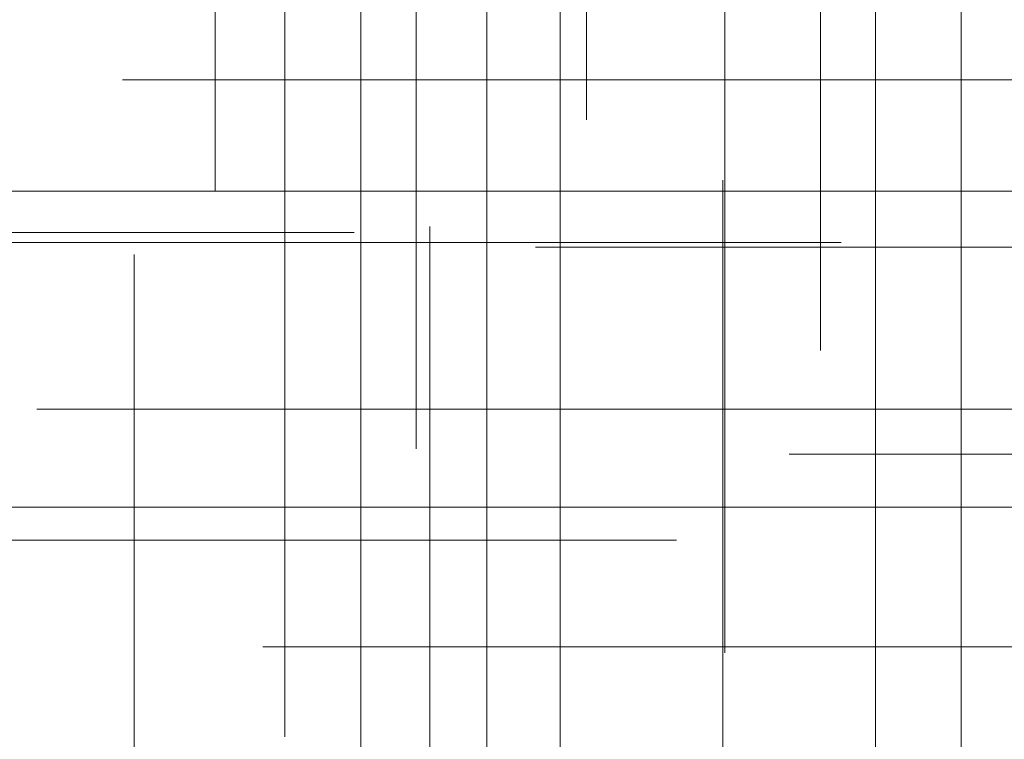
# Model space of a CAD drawing. Header units: millimetres. Extents: x -50 to 901, y -50 to 714.
# Tile 25 of 186: x 1.23 to 7.87, y -29.5 to -24.64. Entities that reach past the tile are written whole.
import ezdxf

# ---------------------------------------------------------------- set-up
doc = ezdxf.new("R2010")
doc.units = ezdxf.units.MM

# ---------------------------------------------------------------- blocks, each defined once
blk = doc.blocks.new('SW_CENTERMARKSYMBOL_276')
at = {"color": 0, "linetype": 'Continuous', "lineweight": 18}
for p, q in [((0, 0), (5, 0)), ((5, 0), (5.6585, 0))]:
    blk.add_line(p, q, dxfattribs=at)
blk = doc.blocks.new('SW_CENTERMARKSYMBOL_277')
at = {"color": 0, "linetype": 'Continuous', "lineweight": 18}
for p, q in [((0, 0), (5, 0)), ((5, 0), (5.6585, 0))]:
    blk.add_line(p, q, dxfattribs=at)
blk = doc.blocks.new('SW_CENTERMARKSYMBOL_299')
at = {"color": 0, "linetype": 'Continuous', "lineweight": 18}
for p, q in [((0, 5), (0, 5.6932)), ((0, 0), (0, 5))]:
    blk.add_line(p, q, dxfattribs=at)
blk = doc.blocks.new('SW_CENTERMARKSYMBOL_300')
at = {"color": 0, "linetype": 'Continuous', "lineweight": 18}
for q in [(0, 5), (-5, 0), (0, -5), (5, 0)]:
    blk.add_line((0, 0), q, dxfattribs=at)
blk = doc.blocks.new('SW_CENTERMARKSYMBOL_301')
at = {"color": 0, "linetype": 'Continuous', "lineweight": 18}
for q in [(0, 5), (-5, 0), (0, -5), (5, 0)]:
    blk.add_line((0, 0), q, dxfattribs=at)
blk = doc.blocks.new('SW_CENTERMARKSYMBOL_302')
at = {"color": 0, "linetype": 'Continuous', "lineweight": 18}
for p, q in [((0, 0), (0, -5)), ((0, -5), (0, -5.6063))]:
    blk.add_line(p, q, dxfattribs=at)
blk = doc.blocks.new('SW_CENTERMARKSYMBOL_303')
at = {"color": 0, "linetype": 'Continuous', "lineweight": 18}
for p, q in [((0, 0), (0, -5)), ((0, -5), (0, -5.5209))]:
    blk.add_line(p, q, dxfattribs=at)
blk = doc.blocks.new('SW_CENTERMARKSYMBOL_304')
at = {"color": 0, "linetype": 'Continuous', "lineweight": 18}
for p, q in [((0, 0), (0, -5)), ((0, -5), (0, -5.6463))]:
    blk.add_line(p, q, dxfattribs=at)
blk = doc.blocks.new('SW_CENTERMARKSYMBOL_307')
at = {"color": 0, "linetype": 'Continuous', "lineweight": 18}
for p, q in [((0, 0), (5, 0)), ((5, 0), (5.6585, 0))]:
    blk.add_line(p, q, dxfattribs=at)
blk = doc.blocks.new('SW_CENTERMARKSYMBOL_308')
at = {"color": 0, "linetype": 'Continuous', "lineweight": 18}
for p, q in [((0, 0), (5, 0)), ((5, 0), (5.6585, 0))]:
    blk.add_line(p, q, dxfattribs=at)
blk = doc.blocks.new('SW_CENTERMARKSYMBOL_313')
at = {"color": 0, "linetype": 'Continuous', "lineweight": 18}
for p, q in [((-5, 0), (-5.6932, 0)), ((0, 0), (-5, 0))]:
    blk.add_line(p, q, dxfattribs=at)
blk = doc.blocks.new('SW_CENTERMARKSYMBOL_314')
at = {"color": 0, "linetype": 'Continuous', "lineweight": 18}
for p, q in [((-5, 0), (-5.6585, 0)), ((0, 0), (-5, 0))]:
    blk.add_line(p, q, dxfattribs=at)
blk = doc.blocks.new('SW_CENTERMARKSYMBOL_321')
at = {"color": 0, "linetype": 'Continuous', "lineweight": 18}
for p, q in [((0, 0), (0, 5)), ((-5, 0), (-5.6585, 0)), ((0, 0), (-5, 0)), ((0, 0), (0, -5)), ((0, 0), (5, 0))]:
    blk.add_line(p, q, dxfattribs=at)
blk = doc.blocks.new('SW_CENTERMARKSYMBOL_322')
at = {"color": 0, "linetype": 'Continuous', "lineweight": 18}
for p, q in [((0, 0), (0, 5)), ((-5, 0), (-5.6585, 0)), ((0, 0), (-5, 0)), ((0, 0), (0, -5)), ((0, 0), (5, 0))]:
    blk.add_line(p, q, dxfattribs=at)
blk = doc.blocks.new('SW_CENTERMARKSYMBOL_323')
at = {"color": 0, "linetype": 'Continuous', "lineweight": 18}
for p, q in [((-5, 0), (-5.6932, 0)), ((0, 0), (-5, 0))]:
    blk.add_line(p, q, dxfattribs=at)
blk = doc.blocks.new('SW_CENTERMARKSYMBOL_325')
at = {"color": 0, "linetype": 'Continuous', "lineweight": 18}
for p, q in [((0, 0), (0, -5)), ((0, -5), (0, -5.6063))]:
    blk.add_line(p, q, dxfattribs=at)
blk = doc.blocks.new('SW_CENTERMARKSYMBOL_326')
at = {"color": 0, "linetype": 'Continuous', "lineweight": 18}
for p, q in [((0, 0), (0, -5)), ((0, -5), (0, -5.5209))]:
    blk.add_line(p, q, dxfattribs=at)
blk = doc.blocks.new('SW_CENTERMARKSYMBOL_327')
at = {"color": 0, "linetype": 'Continuous', "lineweight": 18}
for p, q in [((0, 0), (0, -5)), ((0, -5), (0, -5.6463))]:
    blk.add_line(p, q, dxfattribs=at)
blk = doc.blocks.new('SW_CENTERMARKSYMBOL_421')
at = {"color": 0, "linetype": 'Continuous', "lineweight": 18}
for p, q in [((0, 5), (0, 5.5747)), ((0, 0), (0, 5))]:
    blk.add_line(p, q, dxfattribs=at)
blk = doc.blocks.new('SW_CENTERMARKSYMBOL_422')
at = {"color": 0, "linetype": 'Continuous', "lineweight": 18}
for p, q in [((0, 5), (0, 5.5747)), ((0, 0), (0, 5))]:
    blk.add_line(p, q, dxfattribs=at)
blk = doc.blocks.new('SW_CENTERMARKSYMBOL_423')
at = {"color": 0, "linetype": 'Continuous', "lineweight": 18}
for p, q in [((0, 5), (0, 5.5747)), ((0, 0), (0, 5))]:
    blk.add_line(p, q, dxfattribs=at)
blk = doc.blocks.new('SW_CENTERMARKSYMBOL_839')
at = {"color": 0, "linetype": 'Continuous', "lineweight": 18}
for p, q in [((0, 0), (5, 0)), ((5, 0), (5.6585, 0))]:
    blk.add_line(p, q, dxfattribs=at)
blk = doc.blocks.new('SW_CENTERMARKSYMBOL_840')
at = {"color": 0, "linetype": 'Continuous', "lineweight": 18}
for p, q in [((0, 0), (5, 0)), ((5, 0), (5.6585, 0))]:
    blk.add_line(p, q, dxfattribs=at)
blk = doc.blocks.new('SW_CENTERMARKSYMBOL_862')
at = {"color": 0, "linetype": 'Continuous', "lineweight": 18}
for p, q in [((0, 5), (0, 5.6932)), ((0, 0), (0, 5))]:
    blk.add_line(p, q, dxfattribs=at)
blk = doc.blocks.new('SW_CENTERMARKSYMBOL_863')
at = {"color": 0, "linetype": 'Continuous', "lineweight": 18}
for q in [(0, 5), (-5, 0), (0, -5), (5, 0)]:
    blk.add_line((0, 0), q, dxfattribs=at)
blk = doc.blocks.new('SW_CENTERMARKSYMBOL_864')
at = {"color": 0, "linetype": 'Continuous', "lineweight": 18}
for q in [(0, 5), (-5, 0), (0, -5), (5, 0)]:
    blk.add_line((0, 0), q, dxfattribs=at)
blk = doc.blocks.new('SW_CENTERMARKSYMBOL_865')
at = {"color": 0, "linetype": 'Continuous', "lineweight": 18}
for p, q in [((0, 0), (0, -5)), ((0, -5), (0, -5.6063))]:
    blk.add_line(p, q, dxfattribs=at)
blk = doc.blocks.new('SW_CENTERMARKSYMBOL_866')
at = {"color": 0, "linetype": 'Continuous', "lineweight": 18}
for p, q in [((0, 0), (0, -5)), ((0, -5), (0, -5.5209))]:
    blk.add_line(p, q, dxfattribs=at)
blk = doc.blocks.new('SW_CENTERMARKSYMBOL_867')
at = {"color": 0, "linetype": 'Continuous', "lineweight": 18}
for p, q in [((0, 0), (0, -5)), ((0, -5), (0, -5.6463))]:
    blk.add_line(p, q, dxfattribs=at)
blk = doc.blocks.new('SW_CENTERMARKSYMBOL_870')
at = {"color": 0, "linetype": 'Continuous', "lineweight": 18}
for p, q in [((0, 0), (5, 0)), ((5, 0), (5.6585, 0))]:
    blk.add_line(p, q, dxfattribs=at)
blk = doc.blocks.new('SW_CENTERMARKSYMBOL_871')
at = {"color": 0, "linetype": 'Continuous', "lineweight": 18}
for p, q in [((0, 0), (5, 0)), ((5, 0), (5.6585, 0))]:
    blk.add_line(p, q, dxfattribs=at)
blk = doc.blocks.new('SW_CENTERMARKSYMBOL_876')
at = {"color": 0, "linetype": 'Continuous', "lineweight": 18}
for p, q in [((-5, 0), (-5.6932, 0)), ((0, 0), (-5, 0))]:
    blk.add_line(p, q, dxfattribs=at)
blk = doc.blocks.new('SW_CENTERMARKSYMBOL_877')
at = {"color": 0, "linetype": 'Continuous', "lineweight": 18}
for p, q in [((-5, 0), (-5.6585, 0)), ((0, 0), (-5, 0))]:
    blk.add_line(p, q, dxfattribs=at)
blk = doc.blocks.new('SW_CENTERMARKSYMBOL_884')
at = {"color": 0, "linetype": 'Continuous', "lineweight": 18}
for p, q in [((0, 0), (0, 5)), ((-5, 0), (-5.6585, 0)), ((0, 0), (-5, 0)), ((0, 0), (0, -5)), ((0, 0), (5, 0))]:
    blk.add_line(p, q, dxfattribs=at)
blk = doc.blocks.new('SW_CENTERMARKSYMBOL_885')
at = {"color": 0, "linetype": 'Continuous', "lineweight": 18}
for p, q in [((0, 0), (0, 5)), ((-5, 0), (-5.6585, 0)), ((0, 0), (-5, 0)), ((0, 0), (0, -5)), ((0, 0), (5, 0))]:
    blk.add_line(p, q, dxfattribs=at)
blk = doc.blocks.new('SW_CENTERMARKSYMBOL_886')
at = {"color": 0, "linetype": 'Continuous', "lineweight": 18}
for p, q in [((-5, 0), (-5.6932, 0)), ((0, 0), (-5, 0))]:
    blk.add_line(p, q, dxfattribs=at)
blk = doc.blocks.new('SW_CENTERMARKSYMBOL_888')
at = {"color": 0, "linetype": 'Continuous', "lineweight": 18}
for p, q in [((0, 0), (0, -5)), ((0, -5), (0, -5.6063))]:
    blk.add_line(p, q, dxfattribs=at)
blk = doc.blocks.new('SW_CENTERMARKSYMBOL_889')
at = {"color": 0, "linetype": 'Continuous', "lineweight": 18}
for p, q in [((0, 0), (0, -5)), ((0, -5), (0, -5.5209))]:
    blk.add_line(p, q, dxfattribs=at)
blk = doc.blocks.new('SW_CENTERMARKSYMBOL_890')
at = {"color": 0, "linetype": 'Continuous', "lineweight": 18}
for p, q in [((0, 0), (0, -5)), ((0, -5), (0, -5.6463))]:
    blk.add_line(p, q, dxfattribs=at)
blk = doc.blocks.new('SW_CENTERMARKSYMBOL_984')
at = {"color": 0, "linetype": 'Continuous', "lineweight": 18}
for p, q in [((0, 5), (0, 5.5747)), ((0, 0), (0, 5))]:
    blk.add_line(p, q, dxfattribs=at)
blk = doc.blocks.new('SW_CENTERMARKSYMBOL_985')
at = {"color": 0, "linetype": 'Continuous', "lineweight": 18}
for p, q in [((0, 5), (0, 5.5747)), ((0, 0), (0, 5))]:
    blk.add_line(p, q, dxfattribs=at)
blk = doc.blocks.new('SW_CENTERMARKSYMBOL_986')
at = {"color": 0, "linetype": 'Continuous', "lineweight": 18}
for p, q in [((0, 5), (0, 5.5747)), ((0, 0), (0, 5))]:
    blk.add_line(p, q, dxfattribs=at)
blk = doc.blocks.new('SW_CENTERMARKSYMBOL_1402')
at = {"color": 0, "linetype": 'Continuous', "lineweight": 18}
for p, q in [((0, 0), (5, 0)), ((5, 0), (5.6585, 0))]:
    blk.add_line(p, q, dxfattribs=at)
blk = doc.blocks.new('SW_CENTERMARKSYMBOL_1403')
at = {"color": 0, "linetype": 'Continuous', "lineweight": 18}
for p, q in [((0, 0), (5, 0)), ((5, 0), (5.6585, 0))]:
    blk.add_line(p, q, dxfattribs=at)
blk = doc.blocks.new('SW_CENTERMARKSYMBOL_1425')
at = {"color": 0, "linetype": 'Continuous', "lineweight": 18}
for p, q in [((0, 5), (0, 5.6932)), ((0, 0), (0, 5))]:
    blk.add_line(p, q, dxfattribs=at)
blk = doc.blocks.new('SW_CENTERMARKSYMBOL_1426')
at = {"color": 0, "linetype": 'Continuous', "lineweight": 18}
for q in [(0, 5), (-5, 0), (0, -5), (5, 0)]:
    blk.add_line((0, 0), q, dxfattribs=at)
blk = doc.blocks.new('SW_CENTERMARKSYMBOL_1427')
at = {"color": 0, "linetype": 'Continuous', "lineweight": 18}
for q in [(0, 5), (-5, 0), (0, -5), (5, 0)]:
    blk.add_line((0, 0), q, dxfattribs=at)
blk = doc.blocks.new('SW_CENTERMARKSYMBOL_1428')
at = {"color": 0, "linetype": 'Continuous', "lineweight": 18}
for p, q in [((0, 0), (0, -5)), ((0, -5), (0, -5.6063))]:
    blk.add_line(p, q, dxfattribs=at)
blk = doc.blocks.new('SW_CENTERMARKSYMBOL_1429')
at = {"color": 0, "linetype": 'Continuous', "lineweight": 18}
for p, q in [((0, 0), (0, -5)), ((0, -5), (0, -5.5209))]:
    blk.add_line(p, q, dxfattribs=at)
blk = doc.blocks.new('SW_CENTERMARKSYMBOL_1430')
at = {"color": 0, "linetype": 'Continuous', "lineweight": 18}
for p, q in [((0, 0), (0, -5)), ((0, -5), (0, -5.6463))]:
    blk.add_line(p, q, dxfattribs=at)
blk = doc.blocks.new('SW_CENTERMARKSYMBOL_1433')
at = {"color": 0, "linetype": 'Continuous', "lineweight": 18}
for p, q in [((0, 0), (5, 0)), ((5, 0), (5.6585, 0))]:
    blk.add_line(p, q, dxfattribs=at)
blk = doc.blocks.new('SW_CENTERMARKSYMBOL_1434')
at = {"color": 0, "linetype": 'Continuous', "lineweight": 18}
for p, q in [((0, 0), (5, 0)), ((5, 0), (5.6585, 0))]:
    blk.add_line(p, q, dxfattribs=at)
blk = doc.blocks.new('SW_CENTERMARKSYMBOL_1439')
at = {"color": 0, "linetype": 'Continuous', "lineweight": 18}
for p, q in [((-5, 0), (-5.6932, 0)), ((0, 0), (-5, 0))]:
    blk.add_line(p, q, dxfattribs=at)
blk = doc.blocks.new('SW_CENTERMARKSYMBOL_1440')
at = {"color": 0, "linetype": 'Continuous', "lineweight": 18}
for p, q in [((-5, 0), (-5.6585, 0)), ((0, 0), (-5, 0))]:
    blk.add_line(p, q, dxfattribs=at)
blk = doc.blocks.new('SW_CENTERMARKSYMBOL_1447')
at = {"color": 0, "linetype": 'Continuous', "lineweight": 18}
for p, q in [((0, 0), (0, 5)), ((-5, 0), (-5.6585, 0)), ((0, 0), (-5, 0)), ((0, 0), (0, -5)), ((0, 0), (5, 0))]:
    blk.add_line(p, q, dxfattribs=at)
blk = doc.blocks.new('SW_CENTERMARKSYMBOL_1448')
at = {"color": 0, "linetype": 'Continuous', "lineweight": 18}
for p, q in [((0, 0), (0, 5)), ((-5, 0), (-5.6585, 0)), ((0, 0), (-5, 0)), ((0, 0), (0, -5)), ((0, 0), (5, 0))]:
    blk.add_line(p, q, dxfattribs=at)
blk = doc.blocks.new('SW_CENTERMARKSYMBOL_1449')
at = {"color": 0, "linetype": 'Continuous', "lineweight": 18}
for p, q in [((-5, 0), (-5.6932, 0)), ((0, 0), (-5, 0))]:
    blk.add_line(p, q, dxfattribs=at)
blk = doc.blocks.new('SW_CENTERMARKSYMBOL_1451')
at = {"color": 0, "linetype": 'Continuous', "lineweight": 18}
for p, q in [((0, 0), (0, -5)), ((0, -5), (0, -5.6063))]:
    blk.add_line(p, q, dxfattribs=at)
blk = doc.blocks.new('SW_CENTERMARKSYMBOL_1452')
at = {"color": 0, "linetype": 'Continuous', "lineweight": 18}
for p, q in [((0, 0), (0, -5)), ((0, -5), (0, -5.5209))]:
    blk.add_line(p, q, dxfattribs=at)
blk = doc.blocks.new('SW_CENTERMARKSYMBOL_1453')
at = {"color": 0, "linetype": 'Continuous', "lineweight": 18}
for p, q in [((0, 0), (0, -5)), ((0, -5), (0, -5.6463))]:
    blk.add_line(p, q, dxfattribs=at)
blk = doc.blocks.new('SW_CENTERMARKSYMBOL_1547')
at = {"color": 0, "linetype": 'Continuous', "lineweight": 18}
for p, q in [((0, 5), (0, 5.5747)), ((0, 0), (0, 5))]:
    blk.add_line(p, q, dxfattribs=at)
blk = doc.blocks.new('SW_CENTERMARKSYMBOL_1548')
at = {"color": 0, "linetype": 'Continuous', "lineweight": 18}
for p, q in [((0, 5), (0, 5.5747)), ((0, 0), (0, 5))]:
    blk.add_line(p, q, dxfattribs=at)
blk = doc.blocks.new('SW_CENTERMARKSYMBOL_1549')
at = {"color": 0, "linetype": 'Continuous', "lineweight": 18}
for p, q in [((0, 5), (0, 5.5747)), ((0, 0), (0, 5))]:
    blk.add_line(p, q, dxfattribs=at)
blk = doc.blocks.new('SW_CENTERMARKSYMBOL_1965')
at = {"color": 0, "linetype": 'Continuous', "lineweight": 18}
for p, q in [((0, 0), (5, 0)), ((5, 0), (5.6585, 0))]:
    blk.add_line(p, q, dxfattribs=at)
blk = doc.blocks.new('SW_CENTERMARKSYMBOL_1966')
at = {"color": 0, "linetype": 'Continuous', "lineweight": 18}
for p, q in [((0, 0), (5, 0)), ((5, 0), (5.6585, 0))]:
    blk.add_line(p, q, dxfattribs=at)
blk = doc.blocks.new('SW_CENTERMARKSYMBOL_1988')
at = {"color": 0, "linetype": 'Continuous', "lineweight": 18}
for p, q in [((0, 5), (0, 5.6932)), ((0, 0), (0, 5))]:
    blk.add_line(p, q, dxfattribs=at)
blk = doc.blocks.new('SW_CENTERMARKSYMBOL_1989')
at = {"color": 0, "linetype": 'Continuous', "lineweight": 18}
for q in [(0, 5), (-5, 0), (0, -5), (5, 0)]:
    blk.add_line((0, 0), q, dxfattribs=at)
blk = doc.blocks.new('SW_CENTERMARKSYMBOL_1990')
at = {"color": 0, "linetype": 'Continuous', "lineweight": 18}
for q in [(0, 5), (-5, 0), (0, -5), (5, 0)]:
    blk.add_line((0, 0), q, dxfattribs=at)
blk = doc.blocks.new('SW_CENTERMARKSYMBOL_1991')
at = {"color": 0, "linetype": 'Continuous', "lineweight": 18}
for p, q in [((0, 0), (0, -5)), ((0, -5), (0, -5.6063))]:
    blk.add_line(p, q, dxfattribs=at)
blk = doc.blocks.new('SW_CENTERMARKSYMBOL_1992')
at = {"color": 0, "linetype": 'Continuous', "lineweight": 18}
for p, q in [((0, 0), (0, -5)), ((0, -5), (0, -5.5209))]:
    blk.add_line(p, q, dxfattribs=at)
blk = doc.blocks.new('SW_CENTERMARKSYMBOL_1993')
at = {"color": 0, "linetype": 'Continuous', "lineweight": 18}
for p, q in [((0, 0), (0, -5)), ((0, -5), (0, -5.6463))]:
    blk.add_line(p, q, dxfattribs=at)
blk = doc.blocks.new('SW_CENTERMARKSYMBOL_1996')
at = {"color": 0, "linetype": 'Continuous', "lineweight": 18}
for p, q in [((0, 0), (5, 0)), ((5, 0), (5.6585, 0))]:
    blk.add_line(p, q, dxfattribs=at)
blk = doc.blocks.new('SW_CENTERMARKSYMBOL_1997')
at = {"color": 0, "linetype": 'Continuous', "lineweight": 18}
for p, q in [((0, 0), (5, 0)), ((5, 0), (5.6585, 0))]:
    blk.add_line(p, q, dxfattribs=at)
blk = doc.blocks.new('SW_CENTERMARKSYMBOL_2002')
at = {"color": 0, "linetype": 'Continuous', "lineweight": 18}
for p, q in [((-5, 0), (-5.6932, 0)), ((0, 0), (-5, 0))]:
    blk.add_line(p, q, dxfattribs=at)
blk = doc.blocks.new('SW_CENTERMARKSYMBOL_2003')
at = {"color": 0, "linetype": 'Continuous', "lineweight": 18}
for p, q in [((-5, 0), (-5.6585, 0)), ((0, 0), (-5, 0))]:
    blk.add_line(p, q, dxfattribs=at)
blk = doc.blocks.new('SW_CENTERMARKSYMBOL_2010')
at = {"color": 0, "linetype": 'Continuous', "lineweight": 18}
for p, q in [((0, 0), (0, 5)), ((-5, 0), (-5.6585, 0)), ((0, 0), (-5, 0)), ((0, 0), (0, -5)), ((0, 0), (5, 0))]:
    blk.add_line(p, q, dxfattribs=at)
blk = doc.blocks.new('SW_CENTERMARKSYMBOL_2011')
at = {"color": 0, "linetype": 'Continuous', "lineweight": 18}
for p, q in [((0, 0), (0, 5)), ((-5, 0), (-5.6585, 0)), ((0, 0), (-5, 0)), ((0, 0), (0, -5)), ((0, 0), (5, 0))]:
    blk.add_line(p, q, dxfattribs=at)
blk = doc.blocks.new('SW_CENTERMARKSYMBOL_2012')
at = {"color": 0, "linetype": 'Continuous', "lineweight": 18}
for p, q in [((-5, 0), (-5.6932, 0)), ((0, 0), (-5, 0))]:
    blk.add_line(p, q, dxfattribs=at)
blk = doc.blocks.new('SW_CENTERMARKSYMBOL_2014')
at = {"color": 0, "linetype": 'Continuous', "lineweight": 18}
for p, q in [((0, 0), (0, -5)), ((0, -5), (0, -5.6063))]:
    blk.add_line(p, q, dxfattribs=at)
blk = doc.blocks.new('SW_CENTERMARKSYMBOL_2015')
at = {"color": 0, "linetype": 'Continuous', "lineweight": 18}
for p, q in [((0, 0), (0, -5)), ((0, -5), (0, -5.5209))]:
    blk.add_line(p, q, dxfattribs=at)
blk = doc.blocks.new('SW_CENTERMARKSYMBOL_2016')
at = {"color": 0, "linetype": 'Continuous', "lineweight": 18}
for p, q in [((0, 0), (0, -5)), ((0, -5), (0, -5.6463))]:
    blk.add_line(p, q, dxfattribs=at)
blk = doc.blocks.new('SW_CENTERMARKSYMBOL_2110')
at = {"color": 0, "linetype": 'Continuous', "lineweight": 18}
for p, q in [((0, 5), (0, 5.5747)), ((0, 0), (0, 5))]:
    blk.add_line(p, q, dxfattribs=at)
blk = doc.blocks.new('SW_CENTERMARKSYMBOL_2111')
at = {"color": 0, "linetype": 'Continuous', "lineweight": 18}
for p, q in [((0, 5), (0, 5.5747)), ((0, 0), (0, 5))]:
    blk.add_line(p, q, dxfattribs=at)
blk = doc.blocks.new('SW_CENTERMARKSYMBOL_2112')
at = {"color": 0, "linetype": 'Continuous', "lineweight": 18}
for p, q in [((0, 5), (0, 5.5747)), ((0, 0), (0, 5))]:
    blk.add_line(p, q, dxfattribs=at)
blk = doc.blocks.new('SW_CENTERMARKSYMBOL_2528')
at = {"color": 0, "linetype": 'Continuous', "lineweight": 18}
for p, q in [((0, 0), (5, 0)), ((5, 0), (5.6585, 0))]:
    blk.add_line(p, q, dxfattribs=at)
blk = doc.blocks.new('SW_CENTERMARKSYMBOL_2529')
at = {"color": 0, "linetype": 'Continuous', "lineweight": 18}
for p, q in [((0, 0), (5, 0)), ((5, 0), (5.6585, 0))]:
    blk.add_line(p, q, dxfattribs=at)
blk = doc.blocks.new('SW_CENTERMARKSYMBOL_2551')
at = {"color": 0, "linetype": 'Continuous', "lineweight": 18}
for p, q in [((0, 5), (0, 5.6932)), ((0, 0), (0, 5))]:
    blk.add_line(p, q, dxfattribs=at)
blk = doc.blocks.new('SW_CENTERMARKSYMBOL_2552')
at = {"color": 0, "linetype": 'Continuous', "lineweight": 18}
for q in [(0, 5), (-5, 0), (0, -5), (5, 0)]:
    blk.add_line((0, 0), q, dxfattribs=at)
blk = doc.blocks.new('SW_CENTERMARKSYMBOL_2553')
at = {"color": 0, "linetype": 'Continuous', "lineweight": 18}
for q in [(0, 5), (-5, 0), (0, -5), (5, 0)]:
    blk.add_line((0, 0), q, dxfattribs=at)
blk = doc.blocks.new('SW_CENTERMARKSYMBOL_2554')
at = {"color": 0, "linetype": 'Continuous', "lineweight": 18}
for p, q in [((0, 0), (0, -5)), ((0, -5), (0, -5.6063))]:
    blk.add_line(p, q, dxfattribs=at)
blk = doc.blocks.new('SW_CENTERMARKSYMBOL_2555')
at = {"color": 0, "linetype": 'Continuous', "lineweight": 18}
for p, q in [((0, 0), (0, -5)), ((0, -5), (0, -5.5209))]:
    blk.add_line(p, q, dxfattribs=at)
blk = doc.blocks.new('SW_CENTERMARKSYMBOL_2556')
at = {"color": 0, "linetype": 'Continuous', "lineweight": 18}
for p, q in [((0, 0), (0, -5)), ((0, -5), (0, -5.6463))]:
    blk.add_line(p, q, dxfattribs=at)
blk = doc.blocks.new('SW_CENTERMARKSYMBOL_2559')
at = {"color": 0, "linetype": 'Continuous', "lineweight": 18}
for p, q in [((0, 0), (5, 0)), ((5, 0), (5.6585, 0))]:
    blk.add_line(p, q, dxfattribs=at)
blk = doc.blocks.new('SW_CENTERMARKSYMBOL_2560')
at = {"color": 0, "linetype": 'Continuous', "lineweight": 18}
for p, q in [((0, 0), (5, 0)), ((5, 0), (5.6585, 0))]:
    blk.add_line(p, q, dxfattribs=at)
blk = doc.blocks.new('SW_CENTERMARKSYMBOL_2565')
at = {"color": 0, "linetype": 'Continuous', "lineweight": 18}
for p, q in [((-5, 0), (-5.6932, 0)), ((0, 0), (-5, 0))]:
    blk.add_line(p, q, dxfattribs=at)
blk = doc.blocks.new('SW_CENTERMARKSYMBOL_2566')
at = {"color": 0, "linetype": 'Continuous', "lineweight": 18}
for p, q in [((-5, 0), (-5.6585, 0)), ((0, 0), (-5, 0))]:
    blk.add_line(p, q, dxfattribs=at)
blk = doc.blocks.new('SW_CENTERMARKSYMBOL_2573')
at = {"color": 0, "linetype": 'Continuous', "lineweight": 18}
for p, q in [((0, 0), (0, 5)), ((-5, 0), (-5.6585, 0)), ((0, 0), (-5, 0)), ((0, 0), (0, -5)), ((0, 0), (5, 0))]:
    blk.add_line(p, q, dxfattribs=at)
blk = doc.blocks.new('SW_CENTERMARKSYMBOL_2574')
at = {"color": 0, "linetype": 'Continuous', "lineweight": 18}
for p, q in [((0, 0), (0, 5)), ((-5, 0), (-5.6585, 0)), ((0, 0), (-5, 0)), ((0, 0), (0, -5)), ((0, 0), (5, 0))]:
    blk.add_line(p, q, dxfattribs=at)
blk = doc.blocks.new('SW_CENTERMARKSYMBOL_2575')
at = {"color": 0, "linetype": 'Continuous', "lineweight": 18}
for p, q in [((-5, 0), (-5.6932, 0)), ((0, 0), (-5, 0))]:
    blk.add_line(p, q, dxfattribs=at)
blk = doc.blocks.new('SW_CENTERMARKSYMBOL_2577')
at = {"color": 0, "linetype": 'Continuous', "lineweight": 18}
for p, q in [((0, 0), (0, -5)), ((0, -5), (0, -5.6063))]:
    blk.add_line(p, q, dxfattribs=at)
blk = doc.blocks.new('SW_CENTERMARKSYMBOL_2578')
at = {"color": 0, "linetype": 'Continuous', "lineweight": 18}
for p, q in [((0, 0), (0, -5)), ((0, -5), (0, -5.5209))]:
    blk.add_line(p, q, dxfattribs=at)
blk = doc.blocks.new('SW_CENTERMARKSYMBOL_2579')
at = {"color": 0, "linetype": 'Continuous', "lineweight": 18}
for p, q in [((0, 0), (0, -5)), ((0, -5), (0, -5.6463))]:
    blk.add_line(p, q, dxfattribs=at)
blk = doc.blocks.new('SW_CENTERMARKSYMBOL_2673')
at = {"color": 0, "linetype": 'Continuous', "lineweight": 18}
for p, q in [((0, 5), (0, 5.5747)), ((0, 0), (0, 5))]:
    blk.add_line(p, q, dxfattribs=at)
blk = doc.blocks.new('SW_CENTERMARKSYMBOL_2674')
at = {"color": 0, "linetype": 'Continuous', "lineweight": 18}
for p, q in [((0, 5), (0, 5.5747)), ((0, 0), (0, 5))]:
    blk.add_line(p, q, dxfattribs=at)
blk = doc.blocks.new('SW_CENTERMARKSYMBOL_2675')
at = {"color": 0, "linetype": 'Continuous', "lineweight": 18}
for p, q in [((0, 5), (0, 5.5747)), ((0, 0), (0, 5))]:
    blk.add_line(p, q, dxfattribs=at)

msp = doc.modelspace()

# ---------------------------------------------------------------- linework, layer by layer
at = {"color": 7, "linetype": 'Continuous', "lineweight": 25}
for radius in [45, 45, 45, 45, 45, 43.8964, 43.8964, 43.8964, 43.8964, 43.8964, 43.6219, 43.6219, 43.6219, 43.6219, 43.6219, 42.2814, 42.2814, 42.2814, 42.2814, 42.2814, 35.2814, 35.2814, 35.2814, 35.2814, 35.2814, 33.2814, 33.2814, 33.2814, 33.2814, 33.2814]:
    msp.add_circle((0, 0), radius, dxfattribs=at)
msp.add_arc((0, 0), 50, 274.01152, 355.98848, dxfattribs=at)
msp.add_arc((0, 0), 50, 274.01152, 355.98848, dxfattribs=at)
msp.add_arc((0, 0), 50, 274.01152, 355.98848, dxfattribs=at)
msp.add_arc((0, 0), 50, 274.01152, 355.98848, dxfattribs=at)
msp.add_arc((0, 0), 50, 274.01152, 355.98848, dxfattribs=at)

# ---------------------------------------------------------------- block references
at = {"color": 7, "linetype": 'Continuous', "lineweight": 18}
for name, p in [('SW_CENTERMARKSYMBOL_327', (5.0514, -19.674)), ('SW_CENTERMARKSYMBOL_890', (5.0514, -19.674)), ('SW_CENTERMARKSYMBOL_1453', (5.0514, -19.674)), ('SW_CENTERMARKSYMBOL_2016', (5.0514, -19.674)), ('SW_CENTERMARKSYMBOL_2579', (5.0514, -19.674)), ('SW_CENTERMARKSYMBOL_304', (2.5458, -20.152)), ('SW_CENTERMARKSYMBOL_867', (2.5458, -20.152)), ('SW_CENTERMARKSYMBOL_1430', (2.5458, -20.152)), ('SW_CENTERMARKSYMBOL_1993', (2.5458, -20.152)), ('SW_CENTERMARKSYMBOL_2556', (2.5458, -20.152)), ('SW_CENTERMARKSYMBOL_326', (6.6309, -21.3565)), ('SW_CENTERMARKSYMBOL_889', (6.6309, -21.3565)), ('SW_CENTERMARKSYMBOL_1452', (6.6309, -21.3565)), ('SW_CENTERMARKSYMBOL_2015', (6.6309, -21.3565)), ('SW_CENTERMARKSYMBOL_2578', (6.6309, -21.3565)), ('SW_CENTERMARKSYMBOL_303', (3.902, -22.0192)), ('SW_CENTERMARKSYMBOL_866', (3.902, -22.0192)), ('SW_CENTERMARKSYMBOL_1429', (3.902, -22.0192)), ('SW_CENTERMARKSYMBOL_1992', (3.902, -22.0192)), ('SW_CENTERMARKSYMBOL_2555', (3.902, -22.0192)), ('SW_CENTERMARKSYMBOL_325', (5.9854, -23.3115)), ('SW_CENTERMARKSYMBOL_888', (5.9854, -23.3115)), ('SW_CENTERMARKSYMBOL_1451', (5.9854, -23.3115)), ('SW_CENTERMARKSYMBOL_2014', (5.9854, -23.3115)), ('SW_CENTERMARKSYMBOL_2577', (5.9854, -23.3115)), ('SW_CENTERMARKSYMBOL_302', (3.0165, -23.8778)), ('SW_CENTERMARKSYMBOL_865', (3.0165, -23.8778)), ('SW_CENTERMARKSYMBOL_1428', (3.0165, -23.8778)), ('SW_CENTERMARKSYMBOL_1991', (3.0165, -23.8778)), ('SW_CENTERMARKSYMBOL_2554', (3.0165, -23.8778)), ('SW_CENTERMARKSYMBOL_321', (7.5791, -25.0493)), ('SW_CENTERMARKSYMBOL_884', (7.5791, -25.0493)), ('SW_CENTERMARKSYMBOL_1447', (7.5791, -25.0493)), ('SW_CENTERMARKSYMBOL_2010', (7.5791, -25.0493)), ('SW_CENTERMARKSYMBOL_2573', (7.5791, -25.0493)), ('SW_CENTERMARKSYMBOL_301', (4.3798, -25.8017)), ('SW_CENTERMARKSYMBOL_864', (4.3798, -25.8017)), ('SW_CENTERMARKSYMBOL_1427', (4.3798, -25.8017)), ('SW_CENTERMARKSYMBOL_1990', (4.3798, -25.8017)), ('SW_CENTERMARKSYMBOL_2553', (4.3798, -25.8017)), ('SW_CENTERMARKSYMBOL_276', (-2.1744, -26.0803)), ('SW_CENTERMARKSYMBOL_839', (-2.1744, -26.0803)), ('SW_CENTERMARKSYMBOL_1402', (-2.1744, -26.0803)), ('SW_CENTERMARKSYMBOL_1965', (-2.1744, -26.0803)), ('SW_CENTERMARKSYMBOL_2528', (-2.1744, -26.0803)), ('SW_CENTERMARKSYMBOL_307', (1.1115, -26.1472)), ('SW_CENTERMARKSYMBOL_870', (1.1115, -26.1472)), ('SW_CENTERMARKSYMBOL_1433', (1.1115, -26.1472)), ('SW_CENTERMARKSYMBOL_1996', (1.1115, -26.1472)), ('SW_CENTERMARKSYMBOL_2559', (1.1115, -26.1472)), ('SW_CENTERMARKSYMBOL_314', (10.3654, -26.1801)), ('SW_CENTERMARKSYMBOL_877', (10.3654, -26.1801)), ('SW_CENTERMARKSYMBOL_1440', (10.3654, -26.1801)), ('SW_CENTERMARKSYMBOL_2003', (10.3654, -26.1801)), ('SW_CENTERMARKSYMBOL_2566', (10.3654, -26.1801)), ('SW_CENTERMARKSYMBOL_322', (7.0025, -27.2728)), ('SW_CENTERMARKSYMBOL_885', (7.0025, -27.2728)), ('SW_CENTERMARKSYMBOL_1448', (7.0025, -27.2728)), ('SW_CENTERMARKSYMBOL_2011', (7.0025, -27.2728)), ('SW_CENTERMARKSYMBOL_2574', (7.0025, -27.2728)), ('SW_CENTERMARKSYMBOL_313', (12.1133, -27.5756)), ('SW_CENTERMARKSYMBOL_876', (12.1133, -27.5756)), ('SW_CENTERMARKSYMBOL_1439', (12.1133, -27.5756)), ('SW_CENTERMARKSYMBOL_2002', (12.1133, -27.5756)), ('SW_CENTERMARKSYMBOL_2565', (12.1133, -27.5756)), ('SW_CENTERMARKSYMBOL_277', (-3.5291, -27.9354)), ('SW_CENTERMARKSYMBOL_840', (-3.5291, -27.9354)), ('SW_CENTERMARKSYMBOL_1403', (-3.5291, -27.9354)), ('SW_CENTERMARKSYMBOL_1966', (-3.5291, -27.9354)), ('SW_CENTERMARKSYMBOL_2529', (-3.5291, -27.9354)), ('SW_CENTERMARKSYMBOL_300', (3.5291, -27.9354)), ('SW_CENTERMARKSYMBOL_863', (3.5291, -27.9354)), ('SW_CENTERMARKSYMBOL_1426', (3.5291, -27.9354)), ('SW_CENTERMARKSYMBOL_1989', (3.5291, -27.9354)), ('SW_CENTERMARKSYMBOL_2552', (3.5291, -27.9354)), ('SW_CENTERMARKSYMBOL_308', (0, -28.1574)), ('SW_CENTERMARKSYMBOL_871', (0, -28.1574)), ('SW_CENTERMARKSYMBOL_1434', (0, -28.1574)), ('SW_CENTERMARKSYMBOL_1997', (0, -28.1574)), ('SW_CENTERMARKSYMBOL_2560', (0, -28.1574)), ('SW_CENTERMARKSYMBOL_323', (8.5617, -28.8763)), ('SW_CENTERMARKSYMBOL_886', (8.5617, -28.8763)), ('SW_CENTERMARKSYMBOL_1449', (8.5617, -28.8763)), ('SW_CENTERMARKSYMBOL_2012', (8.5617, -28.8763)), ('SW_CENTERMARKSYMBOL_2575', (8.5617, -28.8763)), ('SW_CENTERMARKSYMBOL_299', (4.875, -29.7217)), ('SW_CENTERMARKSYMBOL_862', (4.875, -29.7217)), ('SW_CENTERMARKSYMBOL_1425', (4.875, -29.7217)), ('SW_CENTERMARKSYMBOL_1988', (4.875, -29.7217)), ('SW_CENTERMARKSYMBOL_2551', (4.875, -29.7217)), ('SW_CENTERMARKSYMBOL_421', (5.9711, -31.3015)), ('SW_CENTERMARKSYMBOL_984', (5.9711, -31.3015)), ('SW_CENTERMARKSYMBOL_1547', (5.9711, -31.3015)), ('SW_CENTERMARKSYMBOL_2110', (5.9711, -31.3015)), ('SW_CENTERMARKSYMBOL_2673', (5.9711, -31.3015)), ('SW_CENTERMARKSYMBOL_422', (3.9939, -31.6147)), ('SW_CENTERMARKSYMBOL_985', (3.9939, -31.6147)), ('SW_CENTERMARKSYMBOL_1548', (3.9939, -31.6147)), ('SW_CENTERMARKSYMBOL_2111', (3.9939, -31.6147)), ('SW_CENTERMARKSYMBOL_2674', (3.9939, -31.6147)), ('SW_CENTERMARKSYMBOL_423', (2.0009, -31.8031)), ('SW_CENTERMARKSYMBOL_986', (2.0009, -31.8031)), ('SW_CENTERMARKSYMBOL_1549', (2.0009, -31.8031)), ('SW_CENTERMARKSYMBOL_2112', (2.0009, -31.8031)), ('SW_CENTERMARKSYMBOL_2675', (2.0009, -31.8031))]:
    msp.add_blockref(name, p, dxfattribs=at)

doc.saveas('drawing.dxf')
